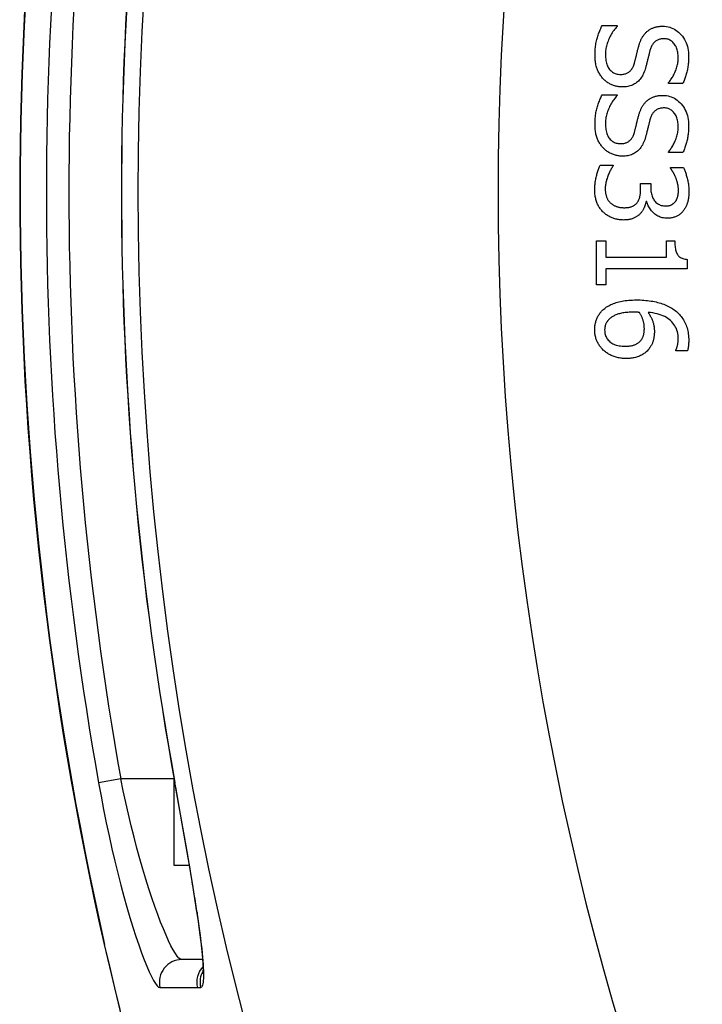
# Model space of a CAD drawing. Header units: inches. Extents: x 4.5 to 59.1, y 2.5 to 39.1.
# Tile 4 of 34: x 4.5 to 4.8, y 20.3 to 20.7. Entities that reach past the tile are written whole.
import ezdxf

# ---------------------------------------------------------------- set-up
doc = ezdxf.new("R2010")
doc.units = ezdxf.units.IN
doc.header["$MEASUREMENT"] = 0
doc.layers.add('Visible Edges(ANSI)', color=7, linetype='Continuous', lineweight=25)
doc.layers.add('Visible Tangent Edges(ANSI)', color=7, linetype='Continuous', lineweight=25)

msp = doc.modelspace()

# ---------------------------------------------------------------- linework, layer by layer
at = {"layer": 'Visible Edges(ANSI)'}
for p, q in [((4.74851, 20.714), (4.75508, 20.714)), ((4.75508, 20.714), (4.75508, 20.71362)), ((4.77742, 20.68877), (4.77742, 20.68915)), ((4.78367, 20.68877), (4.77742, 20.68877)), ((4.74851, 20.68385), (4.75508, 20.68385)), ((4.75508, 20.68385), (4.75508, 20.68347)), ((4.77742, 20.65862), (4.77742, 20.659)), ((4.78367, 20.65862), (4.77742, 20.65862)), ((4.74774, 20.65319), (4.75333, 20.65319)), ((4.75333, 20.65319), (4.75333, 20.65281)), ((4.77834, 20.65211), (4.78392, 20.65211)), ((4.77834, 20.65179), (4.77834, 20.65211)), ((4.76532, 20.64515), (4.76969, 20.64515)), ((4.76532, 20.64292), (4.76532, 20.64515)), ((4.76969, 20.64515), (4.76969, 20.6434)), ((4.76804, 20.6373), (4.76765, 20.6373)), ((4.74615, 20.62024), (4.75017, 20.62024)), ((4.74615, 20.60103), (4.74615, 20.62024)), ((4.75017, 20.62024), (4.75017, 20.61309)), ((4.77655, 20.62024), (4.78016, 20.62024)), ((4.77655, 20.61309), (4.77655, 20.62024)), ((4.75017, 20.61309), (4.77655, 20.61309)), ((4.78565, 20.6121), (4.78565, 20.60802)), ((4.75017, 20.60802), (4.75017, 20.60103)), ((4.78565, 20.60802), (4.75017, 20.60802)), ((4.75017, 20.60103), (4.74615, 20.60103)), ((4.78064, 20.57231), (4.78064, 20.57254)), ((4.78571, 20.57231), (4.78064, 20.57231)), ((4.56206, 20.34793), (4.56206, 20.38582)), ((4.56876, 20.34793), (4.56206, 20.34793)), ((4.57453, 20.30693), (4.56544, 20.30693))]:
    msp.add_line(p, q, dxfattribs=at)
at = {"layer": 'Visible Edges(ANSI)', "flags": 128}
for points in [[(4.74545, 20.70108), (4.74545, 20.70178), (4.74547, 20.70247), (4.7455, 20.70314), (4.74555, 20.70379), (4.7456, 20.70442), (4.74567, 20.70504), (4.74575, 20.70563), (4.74584, 20.70621), (4.74595, 20.70678), (4.74607, 20.70732), (4.7462, 20.70785), (4.74634, 20.70836), (4.74649, 20.70885), (4.74665, 20.70935), (4.74681, 20.70983), (4.74698, 20.71032), (4.74715, 20.71079), (4.74733, 20.71127), (4.74751, 20.71173), (4.7477, 20.7122), (4.7479, 20.71266), (4.7481, 20.71311), (4.7483, 20.71356), (4.74851, 20.714)], [(4.75508, 20.71362), (4.75469, 20.71318), (4.7543, 20.71274), (4.75394, 20.71228), (4.75359, 20.71182), (4.75325, 20.71135), (4.75293, 20.71086), (4.75262, 20.71037), (4.75233, 20.70987), (4.75206, 20.70936), (4.75179, 20.70884), (4.75155, 20.70831), (4.75132, 20.70776), (4.7511, 20.70722), (4.75091, 20.70668), (4.75073, 20.70614), (4.75057, 20.70561), (4.75043, 20.70508), (4.75031, 20.70455), (4.75021, 20.70403), (4.75013, 20.70351), (4.75006, 20.70299), (4.75001, 20.70248), (4.74999, 20.70197), (4.74998, 20.70146)], [(4.76784, 20.71116), (4.76807, 20.71136), (4.76829, 20.71155), (4.76853, 20.71173), (4.76877, 20.71191), (4.76901, 20.71208), (4.76926, 20.71224), (4.76952, 20.71239), (4.76979, 20.71254), (4.77006, 20.71268), (4.77033, 20.71281), (4.77062, 20.71293), (4.77091, 20.71305), (4.7712, 20.71315), (4.77151, 20.71325), (4.77182, 20.71334), (4.77214, 20.71342), (4.77246, 20.71349), (4.7728, 20.71355), (4.77314, 20.7136), (4.77349, 20.71364), (4.77384, 20.71367), (4.77421, 20.7137), (4.77458, 20.71371), (4.77496, 20.71372)], [(4.77496, 20.71372), (4.77575, 20.71369), (4.77651, 20.71361), (4.77725, 20.71348), (4.77798, 20.7133), (4.77868, 20.71307), (4.77936, 20.71278), (4.78002, 20.71244), (4.78065, 20.71206), (4.78127, 20.71162), (4.78186, 20.71112), (4.78243, 20.71058), (4.78298, 20.70998), (4.7835, 20.70935), (4.78397, 20.70868), (4.7844, 20.70799), (4.78478, 20.70727), (4.78512, 20.70652), (4.78541, 20.70574), (4.78566, 20.70493), (4.78586, 20.7041), (4.78602, 20.70323), (4.78613, 20.70234), (4.7862, 20.70142), (4.78622, 20.70047)], [(4.76437, 20.70465), (4.76446, 20.70499), (4.76455, 20.70532), (4.76465, 20.70565), (4.76476, 20.70597), (4.76487, 20.70628), (4.76498, 20.70659), (4.76509, 20.70689), (4.76521, 20.70719), (4.76533, 20.70747), (4.76546, 20.70776), (4.76559, 20.70804), (4.76572, 20.70831), (4.76586, 20.70857), (4.76601, 20.70883), (4.76616, 20.70909), (4.76632, 20.70934), (4.76649, 20.70959), (4.76666, 20.70983), (4.76684, 20.71006), (4.76703, 20.71029), (4.76722, 20.71052), (4.76742, 20.71074), (4.76763, 20.71095), (4.76784, 20.71116)], [(4.7755, 20.70826), (4.77509, 20.70825), (4.7747, 20.70822), (4.77432, 20.70818), (4.77395, 20.70811), (4.7736, 20.70803), (4.77326, 20.70793), (4.77294, 20.70781), (4.77263, 20.70767), (4.77233, 20.70751), (4.77205, 20.70734), (4.77178, 20.70715), (4.77153, 20.70694), (4.77129, 20.70671), (4.77106, 20.70646), (4.77084, 20.7062), (4.77063, 20.70592), (4.77043, 20.70563), (4.77025, 20.70532), (4.77008, 20.70499), (4.76991, 20.70465), (4.76976, 20.70429), (4.76962, 20.70392), (4.76949, 20.70353), (4.76938, 20.70312)], [(4.78169, 20.70012), (4.78168, 20.70072), (4.78164, 20.7013), (4.78158, 20.70186), (4.7815, 20.70239), (4.78139, 20.70291), (4.78126, 20.70341), (4.78111, 20.70389), (4.78093, 20.70436), (4.78073, 20.7048), (4.78051, 20.70522), (4.78026, 20.70563), (4.77998, 20.70601), (4.77969, 20.70637), (4.77939, 20.7067), (4.77906, 20.70699), (4.77873, 20.70726), (4.77838, 20.70749), (4.77801, 20.7077), (4.77763, 20.70787), (4.77723, 20.70801), (4.77682, 20.70812), (4.7764, 20.7082), (4.77596, 20.70824), (4.7755, 20.70826)], [(4.76258, 20.69754), (4.76266, 20.69784), (4.76275, 20.69814), (4.76283, 20.69843), (4.7629, 20.69872), (4.76298, 20.699), (4.76305, 20.69928), (4.76312, 20.69956), (4.76319, 20.69983), (4.76326, 20.7001), (4.76332, 20.70036), (4.76338, 20.70062), (4.76344, 20.70087), (4.7635, 20.70113), (4.76356, 20.7014), (4.76363, 20.70168), (4.7637, 20.70197), (4.76377, 20.70227), (4.76385, 20.70258), (4.76393, 20.7029), (4.76401, 20.70323), (4.76409, 20.70357), (4.76418, 20.70392), (4.76427, 20.70428), (4.76437, 20.70465)], [(4.74902, 20.69081), (4.74874, 20.69112), (4.74847, 20.69145), (4.74821, 20.69178), (4.74796, 20.69212), (4.74772, 20.69246), (4.7475, 20.69282), (4.74728, 20.69318), (4.74708, 20.69354), (4.74688, 20.69392), (4.7467, 20.6943), (4.74653, 20.69469), (4.74637, 20.69508), (4.74622, 20.69549), (4.74609, 20.69591), (4.74597, 20.69636), (4.74586, 20.69681), (4.74576, 20.69729), (4.74568, 20.69778), (4.74561, 20.69829), (4.74555, 20.69881), (4.7455, 20.69935), (4.74547, 20.69991), (4.74545, 20.70049), (4.74545, 20.70108)], [(4.74998, 20.70146), (4.74999, 20.70076), (4.75003, 20.70008), (4.75009, 20.69943), (4.75018, 20.69881), (4.75029, 20.69822), (4.75043, 20.69766), (4.75059, 20.69712), (4.75078, 20.69662), (4.75099, 20.69615), (4.75123, 20.69571), (4.75149, 20.69529), (4.75178, 20.69491), (4.75209, 20.69455), (4.75241, 20.69423), (4.75275, 20.69394), (4.75311, 20.69368), (4.75348, 20.69344), (4.75387, 20.69324), (4.75428, 20.69307), (4.7547, 20.69294), (4.75514, 20.69283), (4.75559, 20.69275), (4.75606, 20.69271), (4.75655, 20.69269)], [(4.76938, 20.70312), (4.7693, 20.70284), (4.76922, 20.70255), (4.76914, 20.70225), (4.76906, 20.70193), (4.76898, 20.70161), (4.7689, 20.70128), (4.76881, 20.70093), (4.76872, 20.70058), (4.76863, 20.70021), (4.76854, 20.69984), (4.76845, 20.69945), (4.76835, 20.69905), (4.76826, 20.69866), (4.76817, 20.69827), (4.76807, 20.6979), (4.76798, 20.69754), (4.76789, 20.69719), (4.7678, 20.69685), (4.76772, 20.69652), (4.76763, 20.6962), (4.76755, 20.6959), (4.76746, 20.69561), (4.76738, 20.69532), (4.7673, 20.69505)], [(4.77742, 20.68915), (4.7777, 20.68947), (4.77798, 20.68981), (4.77825, 20.69016), (4.77851, 20.69052), (4.77877, 20.6909), (4.77903, 20.69129), (4.77927, 20.6917), (4.77951, 20.69213), (4.77975, 20.69256), (4.77998, 20.69302), (4.7802, 20.69348), (4.78041, 20.69397), (4.78062, 20.69446), (4.7808, 20.69495), (4.78097, 20.69545), (4.78112, 20.69595), (4.78126, 20.69646), (4.78137, 20.69697), (4.78147, 20.69749), (4.78155, 20.69801), (4.78161, 20.69853), (4.78166, 20.69906), (4.78168, 20.69959), (4.78169, 20.70012)], [(4.78622, 20.70047), (4.78622, 20.69992), (4.7862, 20.69938), (4.78618, 20.69884), (4.78615, 20.69831), (4.78611, 20.69778), (4.78606, 20.69725), (4.786, 20.69673), (4.78593, 20.69622), (4.78585, 20.69571), (4.78577, 20.69521), (4.78567, 20.69471), (4.78557, 20.69422), (4.78545, 20.69374), (4.78533, 20.69325), (4.7852, 20.69278), (4.78507, 20.69231), (4.78492, 20.69185), (4.78477, 20.69139), (4.7846, 20.69094), (4.78443, 20.69049), (4.78425, 20.69005), (4.78407, 20.68962), (4.78387, 20.68919), (4.78367, 20.68877)], [(4.75655, 20.69269), (4.75694, 20.6927), (4.75731, 20.69272), (4.75767, 20.69276), (4.75802, 20.69282), (4.75836, 20.69289), (4.75869, 20.69298), (4.759, 20.69309), (4.7593, 20.69321), (4.75959, 20.69335), (4.75986, 20.6935), (4.76013, 20.69367), (4.76038, 20.69385), (4.76062, 20.69406), (4.76085, 20.69428), (4.76107, 20.69452), (4.76128, 20.69478), (4.76147, 20.69506), (4.76166, 20.69536), (4.76184, 20.69567), (4.76201, 20.69601), (4.76217, 20.69636), (4.76231, 20.69674), (4.76245, 20.69713), (4.76258, 20.69754)], [(4.7673, 20.69505), (4.76709, 20.69439), (4.76685, 20.69376), (4.7666, 20.69316), (4.76633, 20.69259), (4.76605, 20.69205), (4.76574, 20.69154), (4.76542, 20.69106), (4.76508, 20.69061), (4.76473, 20.69019), (4.76435, 20.6898), (4.76396, 20.68945), (4.76355, 20.68912), (4.76313, 20.68882), (4.76269, 20.68854), (4.76223, 20.68829), (4.76175, 20.68807), (4.76126, 20.68787), (4.76076, 20.6877), (4.76023, 20.68756), (4.7597, 20.68744), (4.75914, 20.68735), (4.75857, 20.68729), (4.75798, 20.68725), (4.75738, 20.68723)], [(4.75738, 20.68723), (4.75699, 20.68724), (4.75661, 20.68726), (4.75622, 20.68729), (4.75584, 20.68734), (4.75546, 20.6874), (4.75507, 20.68747), (4.75469, 20.68755), (4.75432, 20.68765), (4.75394, 20.68776), (4.75356, 20.68789), (4.75319, 20.68803), (4.75282, 20.68818), (4.75245, 20.68834), (4.75209, 20.68851), (4.75174, 20.68869), (4.7514, 20.68889), (4.75107, 20.68909), (4.75075, 20.6893), (4.75044, 20.68953), (4.75014, 20.68976), (4.74984, 20.69001), (4.74956, 20.69026), (4.74929, 20.69053), (4.74902, 20.69081)], [(4.74545, 20.67093), (4.74545, 20.67163), (4.74547, 20.67232), (4.7455, 20.67299), (4.74555, 20.67364), (4.7456, 20.67427), (4.74567, 20.67489), (4.74575, 20.67548), (4.74584, 20.67606), (4.74595, 20.67663), (4.74607, 20.67717), (4.7462, 20.6777), (4.74634, 20.67821), (4.74649, 20.6787), (4.74665, 20.6792), (4.74681, 20.67968), (4.74698, 20.68017), (4.74715, 20.68064), (4.74733, 20.68112), (4.74751, 20.68158), (4.7477, 20.68205), (4.7479, 20.68251), (4.7481, 20.68296), (4.7483, 20.68341), (4.74851, 20.68385)], [(4.75508, 20.68347), (4.75469, 20.68303), (4.7543, 20.68259), (4.75394, 20.68213), (4.75359, 20.68167), (4.75325, 20.6812), (4.75293, 20.68071), (4.75262, 20.68022), (4.75233, 20.67972), (4.75206, 20.67921), (4.75179, 20.67869), (4.75155, 20.67816), (4.75132, 20.67762), (4.7511, 20.67707), (4.75091, 20.67653), (4.75073, 20.676), (4.75057, 20.67546), (4.75043, 20.67493), (4.75031, 20.6744), (4.75021, 20.67388), (4.75013, 20.67336), (4.75006, 20.67284), (4.75001, 20.67233), (4.74999, 20.67182), (4.74998, 20.67131)], [(4.76784, 20.68101), (4.76807, 20.68121), (4.76829, 20.6814), (4.76853, 20.68159), (4.76877, 20.68176), (4.76901, 20.68193), (4.76926, 20.68209), (4.76952, 20.68224), (4.76979, 20.68239), (4.77006, 20.68253), (4.77033, 20.68266), (4.77062, 20.68278), (4.77091, 20.6829), (4.7712, 20.683), (4.77151, 20.6831), (4.77182, 20.68319), (4.77214, 20.68327), (4.77246, 20.68334), (4.7728, 20.6834), (4.77314, 20.68345), (4.77349, 20.68349), (4.77384, 20.68352), (4.77421, 20.68355), (4.77458, 20.68356), (4.77496, 20.68357)], [(4.77496, 20.68357), (4.77575, 20.68354), (4.77651, 20.68346), (4.77725, 20.68333), (4.77798, 20.68315), (4.77868, 20.68292), (4.77936, 20.68263), (4.78002, 20.6823), (4.78065, 20.68191), (4.78127, 20.68147), (4.78186, 20.68097), (4.78243, 20.68043), (4.78298, 20.67983), (4.7835, 20.6792), (4.78397, 20.67853), (4.7844, 20.67784), (4.78478, 20.67712), (4.78512, 20.67637), (4.78541, 20.67559), (4.78566, 20.67478), (4.78586, 20.67395), (4.78602, 20.67308), (4.78613, 20.67219), (4.7862, 20.67127), (4.78622, 20.67032)], [(4.76437, 20.6745), (4.76446, 20.67484), (4.76455, 20.67517), (4.76465, 20.6755), (4.76476, 20.67582), (4.76487, 20.67613), (4.76498, 20.67644), (4.76509, 20.67674), (4.76521, 20.67704), (4.76533, 20.67733), (4.76546, 20.67761), (4.76559, 20.67789), (4.76572, 20.67816), (4.76586, 20.67842), (4.76601, 20.67868), (4.76616, 20.67894), (4.76632, 20.67919), (4.76649, 20.67944), (4.76666, 20.67968), (4.76684, 20.67991), (4.76703, 20.68014), (4.76722, 20.68037), (4.76742, 20.68059), (4.76763, 20.6808), (4.76784, 20.68101)], [(4.7755, 20.67811), (4.77509, 20.6781), (4.7747, 20.67807), (4.77432, 20.67803), (4.77395, 20.67796), (4.7736, 20.67788), (4.77326, 20.67778), (4.77294, 20.67766), (4.77263, 20.67752), (4.77233, 20.67736), (4.77205, 20.67719), (4.77178, 20.677), (4.77153, 20.67679), (4.77129, 20.67656), (4.77106, 20.67631), (4.77084, 20.67605), (4.77063, 20.67577), (4.77043, 20.67548), (4.77025, 20.67517), (4.77008, 20.67484), (4.76991, 20.6745), (4.76976, 20.67414), (4.76962, 20.67377), (4.76949, 20.67338), (4.76938, 20.67297)], [(4.78169, 20.66997), (4.78168, 20.67057), (4.78164, 20.67115), (4.78158, 20.67171), (4.7815, 20.67224), (4.78139, 20.67276), (4.78126, 20.67326), (4.78111, 20.67375), (4.78093, 20.67421), (4.78073, 20.67465), (4.78051, 20.67507), (4.78026, 20.67548), (4.77998, 20.67586), (4.77969, 20.67622), (4.77939, 20.67655), (4.77906, 20.67684), (4.77873, 20.67711), (4.77838, 20.67734), (4.77801, 20.67755), (4.77763, 20.67772), (4.77723, 20.67786), (4.77682, 20.67797), (4.7764, 20.67805), (4.77596, 20.67809), (4.7755, 20.67811)], [(4.76258, 20.66739), (4.76266, 20.66769), (4.76275, 20.66799), (4.76283, 20.66828), (4.7629, 20.66857), (4.76298, 20.66885), (4.76305, 20.66913), (4.76312, 20.66941), (4.76319, 20.66968), (4.76326, 20.66995), (4.76332, 20.67021), (4.76338, 20.67047), (4.76344, 20.67072), (4.7635, 20.67098), (4.76356, 20.67125), (4.76363, 20.67153), (4.7637, 20.67182), (4.76377, 20.67212), (4.76385, 20.67243), (4.76393, 20.67275), (4.76401, 20.67308), (4.76409, 20.67342), (4.76418, 20.67377), (4.76427, 20.67413), (4.76437, 20.6745)], [(4.74902, 20.66066), (4.74874, 20.66098), (4.74847, 20.6613), (4.74821, 20.66163), (4.74796, 20.66197), (4.74772, 20.66232), (4.7475, 20.66267), (4.74728, 20.66303), (4.74708, 20.66339), (4.74688, 20.66377), (4.7467, 20.66415), (4.74653, 20.66454), (4.74637, 20.66493), (4.74622, 20.66534), (4.74609, 20.66576), (4.74597, 20.66621), (4.74586, 20.66666), (4.74576, 20.66714), (4.74568, 20.66763), (4.74561, 20.66814), (4.74555, 20.66866), (4.7455, 20.6692), (4.74547, 20.66976), (4.74545, 20.67034), (4.74545, 20.67093)], [(4.74998, 20.67131), (4.74999, 20.67061), (4.75003, 20.66993), (4.75009, 20.66928), (4.75018, 20.66866), (4.75029, 20.66807), (4.75043, 20.66751), (4.75059, 20.66697), (4.75078, 20.66647), (4.75099, 20.666), (4.75123, 20.66556), (4.75149, 20.66514), (4.75178, 20.66476), (4.75209, 20.6644), (4.75241, 20.66408), (4.75275, 20.66379), (4.75311, 20.66353), (4.75348, 20.66329), (4.75387, 20.66309), (4.75428, 20.66293), (4.7547, 20.66279), (4.75514, 20.66268), (4.75559, 20.6626), (4.75606, 20.66256), (4.75655, 20.66254)], [(4.76938, 20.67297), (4.7693, 20.67269), (4.76922, 20.6724), (4.76914, 20.6721), (4.76906, 20.67178), (4.76898, 20.67146), (4.7689, 20.67113), (4.76881, 20.67078), (4.76872, 20.67043), (4.76863, 20.67006), (4.76854, 20.66969), (4.76845, 20.6693), (4.76835, 20.66891), (4.76826, 20.66851), (4.76817, 20.66812), (4.76807, 20.66775), (4.76798, 20.66739), (4.76789, 20.66704), (4.7678, 20.6667), (4.76772, 20.66637), (4.76763, 20.66606), (4.76755, 20.66575), (4.76746, 20.66546), (4.76738, 20.66517), (4.7673, 20.6649)], [(4.77742, 20.659), (4.7777, 20.65932), (4.77798, 20.65966), (4.77825, 20.66001), (4.77851, 20.66037), (4.77877, 20.66075), (4.77903, 20.66114), (4.77927, 20.66155), (4.77951, 20.66198), (4.77975, 20.66241), (4.77998, 20.66287), (4.7802, 20.66333), (4.78041, 20.66382), (4.78062, 20.66431), (4.7808, 20.6648), (4.78097, 20.6653), (4.78112, 20.66581), (4.78126, 20.66631), (4.78137, 20.66682), (4.78147, 20.66734), (4.78155, 20.66786), (4.78161, 20.66838), (4.78166, 20.66891), (4.78168, 20.66944), (4.78169, 20.66997)], [(4.78622, 20.67032), (4.78622, 20.66977), (4.7862, 20.66923), (4.78618, 20.66869), (4.78615, 20.66816), (4.78611, 20.66763), (4.78606, 20.6671), (4.786, 20.66658), (4.78593, 20.66607), (4.78585, 20.66556), (4.78577, 20.66506), (4.78567, 20.66456), (4.78557, 20.66407), (4.78545, 20.66359), (4.78533, 20.6631), (4.7852, 20.66263), (4.78507, 20.66216), (4.78492, 20.6617), (4.78477, 20.66124), (4.7846, 20.66079), (4.78443, 20.66034), (4.78425, 20.6599), (4.78407, 20.65947), (4.78387, 20.65904), (4.78367, 20.65862)], [(4.75655, 20.66254), (4.75694, 20.66255), (4.75731, 20.66257), (4.75767, 20.66261), (4.75802, 20.66267), (4.75836, 20.66274), (4.75869, 20.66283), (4.759, 20.66294), (4.7593, 20.66306), (4.75959, 20.6632), (4.75986, 20.66335), (4.76013, 20.66352), (4.76038, 20.6637), (4.76062, 20.66391), (4.76085, 20.66413), (4.76107, 20.66437), (4.76128, 20.66463), (4.76147, 20.66491), (4.76166, 20.66521), (4.76184, 20.66552), (4.76201, 20.66586), (4.76217, 20.66621), (4.76231, 20.66659), (4.76245, 20.66698), (4.76258, 20.66739)], [(4.75738, 20.65708), (4.75699, 20.65709), (4.75661, 20.65711), (4.75622, 20.65714), (4.75584, 20.65719), (4.75546, 20.65725), (4.75507, 20.65732), (4.75469, 20.6574), (4.75432, 20.6575), (4.75394, 20.65761), (4.75356, 20.65774), (4.75319, 20.65788), (4.75282, 20.65803), (4.75245, 20.65819), (4.75209, 20.65836), (4.75174, 20.65854), (4.7514, 20.65874), (4.75107, 20.65894), (4.75075, 20.65915), (4.75044, 20.65938), (4.75014, 20.65961), (4.74984, 20.65986), (4.74956, 20.66012), (4.74929, 20.66038), (4.74902, 20.66066)], [(4.7673, 20.6649), (4.76709, 20.66424), (4.76685, 20.66361), (4.7666, 20.66301), (4.76633, 20.66244), (4.76605, 20.6619), (4.76574, 20.66139), (4.76542, 20.66091), (4.76508, 20.66046), (4.76473, 20.66004), (4.76435, 20.65965), (4.76396, 20.6593), (4.76355, 20.65897), (4.76313, 20.65867), (4.76269, 20.65839), (4.76223, 20.65814), (4.76175, 20.65792), (4.76126, 20.65773), (4.76076, 20.65756), (4.76023, 20.65741), (4.7597, 20.65729), (4.75914, 20.6572), (4.75857, 20.65714), (4.75798, 20.6571), (4.75738, 20.65708)], [(4.74532, 20.64244), (4.74532, 20.64293), (4.74534, 20.64343), (4.74536, 20.64392), (4.7454, 20.64441), (4.74544, 20.6449), (4.7455, 20.64539), (4.74556, 20.64588), (4.74564, 20.64637), (4.74572, 20.64686), (4.74582, 20.64734), (4.74592, 20.64783), (4.74604, 20.64831), (4.74616, 20.64879), (4.74628, 20.64925), (4.74641, 20.6497), (4.74655, 20.65014), (4.74668, 20.65057), (4.74682, 20.65098), (4.74697, 20.65138), (4.74712, 20.65177), (4.74727, 20.65215), (4.74742, 20.65251), (4.74758, 20.65286), (4.74774, 20.65319)], [(4.75333, 20.65281), (4.75313, 20.65252), (4.75293, 20.65222), (4.75273, 20.65191), (4.75253, 20.65158), (4.75233, 20.65123), (4.75214, 20.65086), (4.75195, 20.65048), (4.75175, 20.65009), (4.75156, 20.64967), (4.75137, 20.64925), (4.75119, 20.6488), (4.751, 20.64834), (4.75082, 20.64788), (4.75066, 20.64741), (4.75051, 20.64694), (4.75038, 20.64647), (4.75026, 20.64601), (4.75016, 20.64554), (4.75008, 20.64508), (4.75001, 20.64461), (4.74995, 20.64415), (4.74991, 20.64369), (4.74989, 20.64322), (4.74988, 20.64276)], [(4.78392, 20.65211), (4.78408, 20.65181), (4.78423, 20.6515), (4.78438, 20.65117), (4.78452, 20.65082), (4.78466, 20.65046), (4.78481, 20.65008), (4.78494, 20.64968), (4.78508, 20.64926), (4.78521, 20.64883), (4.78534, 20.64838), (4.78547, 20.64792), (4.7856, 20.64743), (4.78572, 20.64694), (4.78583, 20.64646), (4.78593, 20.64598), (4.78602, 20.6455), (4.78609, 20.64503), (4.78616, 20.64456), (4.78622, 20.64409), (4.78627, 20.64363), (4.7863, 20.64318), (4.78633, 20.64273), (4.78634, 20.64228), (4.78635, 20.64183)], [(4.78054, 20.6479), (4.78045, 20.64811), (4.78036, 20.64831), (4.78027, 20.64851), (4.78018, 20.64871), (4.78008, 20.6489), (4.77999, 20.64909), (4.7799, 20.64927), (4.7798, 20.64945), (4.77971, 20.64962), (4.77962, 20.64979), (4.77952, 20.64995), (4.77943, 20.65011), (4.77933, 20.65027), (4.77924, 20.65042), (4.77914, 20.65057), (4.77905, 20.65072), (4.77896, 20.65086), (4.77887, 20.651), (4.77878, 20.65114), (4.77869, 20.65128), (4.7786, 20.65141), (4.77851, 20.65154), (4.77843, 20.65166), (4.77834, 20.65179)], [(4.78179, 20.64225), (4.78178, 20.64249), (4.78178, 20.64273), (4.78176, 20.64297), (4.78175, 20.6432), (4.78173, 20.64344), (4.7817, 20.64368), (4.78167, 20.64392), (4.78163, 20.64416), (4.78159, 20.64439), (4.78154, 20.64463), (4.78149, 20.64487), (4.78144, 20.6451), (4.78138, 20.64534), (4.78131, 20.64558), (4.78125, 20.64581), (4.78118, 20.64605), (4.78111, 20.64628), (4.78104, 20.64651), (4.78096, 20.64674), (4.78088, 20.64698), (4.7808, 20.64721), (4.78072, 20.64744), (4.78063, 20.64767), (4.78054, 20.6479)], [(4.74896, 20.63274), (4.74866, 20.63303), (4.74839, 20.63334), (4.74812, 20.63365), (4.74786, 20.63397), (4.74762, 20.6343), (4.74739, 20.63464), (4.74717, 20.635), (4.74696, 20.63536), (4.74676, 20.63573), (4.74658, 20.63611), (4.7464, 20.6365), (4.74624, 20.63691), (4.7461, 20.63732), (4.74596, 20.63774), (4.74584, 20.63817), (4.74573, 20.6386), (4.74563, 20.63905), (4.74555, 20.63951), (4.74548, 20.63998), (4.74542, 20.64045), (4.74538, 20.64093), (4.74535, 20.64143), (4.74533, 20.64193), (4.74532, 20.64244)], [(4.74988, 20.64276), (4.74989, 20.64249), (4.7499, 20.64222), (4.74991, 20.64195), (4.74994, 20.64167), (4.74997, 20.6414), (4.75001, 20.64113), (4.75006, 20.64086), (4.75011, 20.64059), (4.75017, 20.64032), (4.75024, 20.64005), (4.75031, 20.63978), (4.75039, 20.63951), (4.75048, 20.63924), (4.75058, 20.63898), (4.75069, 20.63873), (4.75081, 20.63848), (4.75093, 20.63824), (4.75107, 20.63801), (4.75122, 20.63779), (4.75137, 20.63758), (4.75153, 20.63737), (4.75171, 20.63717), (4.75189, 20.63698), (4.75208, 20.63679)], [(4.76392, 20.63698), (4.76405, 20.63717), (4.76417, 20.63737), (4.76429, 20.63757), (4.7644, 20.63777), (4.7645, 20.63798), (4.76459, 20.6382), (4.76468, 20.63842), (4.76476, 20.63865), (4.76484, 20.63888), (4.76491, 20.63912), (4.76497, 20.63937), (4.76502, 20.63962), (4.76507, 20.63987), (4.76511, 20.64013), (4.76515, 20.64039), (4.76519, 20.64066), (4.76522, 20.64093), (4.76525, 20.6412), (4.76527, 20.64148), (4.76529, 20.64176), (4.7653, 20.64204), (4.76532, 20.64233), (4.76532, 20.64262), (4.76532, 20.64292)], [(4.76969, 20.6434), (4.76971, 20.64282), (4.76974, 20.64225), (4.7698, 20.64171), (4.76988, 20.64118), (4.76999, 20.64067), (4.77012, 20.64018), (4.77027, 20.63971), (4.77045, 20.63926), (4.77065, 20.63882), (4.77087, 20.6384), (4.77112, 20.638), (4.77139, 20.63762), (4.77168, 20.63727), (4.77199, 20.63694), (4.77233, 20.63665), (4.77268, 20.63638), (4.77306, 20.63615), (4.77346, 20.63595), (4.77388, 20.63578), (4.77432, 20.63564), (4.77478, 20.63553), (4.77527, 20.63545), (4.77577, 20.63541), (4.7763, 20.63539)], [(4.78057, 20.63746), (4.78068, 20.63763), (4.78079, 20.6378), (4.78088, 20.63797), (4.78098, 20.63815), (4.78106, 20.63833), (4.78114, 20.63851), (4.78122, 20.63869), (4.78129, 20.63888), (4.78135, 20.63907), (4.78141, 20.63927), (4.78147, 20.63946), (4.78152, 20.63966), (4.78156, 20.63987), (4.7816, 20.64007), (4.78163, 20.64028), (4.78167, 20.64049), (4.78169, 20.6407), (4.78172, 20.64092), (4.78174, 20.64113), (4.78176, 20.64135), (4.78177, 20.64157), (4.78178, 20.6418), (4.78178, 20.64202), (4.78179, 20.64225)], [(4.78635, 20.64183), (4.78634, 20.64139), (4.78633, 20.64096), (4.78631, 20.64054), (4.78629, 20.64012), (4.78625, 20.63972), (4.78621, 20.63933), (4.78616, 20.63894), (4.78611, 20.63857), (4.78604, 20.6382), (4.78597, 20.63784), (4.78589, 20.6375), (4.78581, 20.63716), (4.78571, 20.63683), (4.78561, 20.63651), (4.7855, 20.63619), (4.78538, 20.63587), (4.78525, 20.63556), (4.78511, 20.63526), (4.78497, 20.63496), (4.78481, 20.63466), (4.78465, 20.63438), (4.78448, 20.63409), (4.7843, 20.63381), (4.78412, 20.63354)], [(4.75208, 20.63679), (4.75228, 20.63662), (4.75248, 20.63646), (4.75269, 20.6363), (4.7529, 20.63615), (4.75311, 20.636), (4.75332, 20.63586), (4.75354, 20.63573), (4.75376, 20.63561), (4.75398, 20.63549), (4.75421, 20.63538), (4.75444, 20.63528), (4.75467, 20.63518), (4.75491, 20.63509), (4.75516, 20.63501), (4.75542, 20.63494), (4.75568, 20.63487), (4.75596, 20.63481), (4.75625, 20.63476), (4.75656, 20.63472), (4.75687, 20.63469), (4.75719, 20.63466), (4.75752, 20.63464), (4.75786, 20.63463), (4.75821, 20.63462)], [(4.75821, 20.63462), (4.75856, 20.63463), (4.7589, 20.63464), (4.75923, 20.63466), (4.75955, 20.63469), (4.75986, 20.63473), (4.76016, 20.63478), (4.76045, 20.63484), (4.76073, 20.6349), (4.76099, 20.63497), (4.76125, 20.63506), (4.7615, 20.63515), (4.76173, 20.63525), (4.76196, 20.63535), (4.76218, 20.63547), (4.76239, 20.63559), (4.76259, 20.63572), (4.76279, 20.63585), (4.76297, 20.63599), (4.76315, 20.63614), (4.76332, 20.6363), (4.76348, 20.63646), (4.76364, 20.63663), (4.76378, 20.6368), (4.76392, 20.63698)], [(4.76765, 20.6373), (4.76761, 20.6371), (4.76756, 20.63688), (4.76751, 20.63667), (4.76745, 20.63645), (4.76738, 20.63624), (4.76732, 20.63602), (4.76725, 20.63579), (4.76717, 20.63557), (4.76709, 20.63534), (4.76701, 20.63511), (4.76692, 20.63488), (4.76682, 20.63464), (4.76672, 20.6344), (4.76662, 20.63417), (4.7665, 20.63394), (4.76638, 20.63372), (4.76624, 20.63349), (4.76611, 20.63327), (4.76596, 20.63305), (4.7658, 20.63284), (4.76564, 20.63263), (4.76547, 20.63242), (4.76529, 20.63221), (4.7651, 20.63201)], [(4.77684, 20.63003), (4.7763, 20.63004), (4.77578, 20.63009), (4.77526, 20.63016), (4.77476, 20.63027), (4.77427, 20.6304), (4.77379, 20.63056), (4.77332, 20.63076), (4.77286, 20.63098), (4.77241, 20.63123), (4.77197, 20.63151), (4.77155, 20.63183), (4.77113, 20.63217), (4.77073, 20.63253), (4.77036, 20.6329), (4.77002, 20.63329), (4.76969, 20.63369), (4.7694, 20.6341), (4.76913, 20.63452), (4.76888, 20.63495), (4.76866, 20.6354), (4.76847, 20.63586), (4.7683, 20.63633), (4.76815, 20.63681), (4.76804, 20.6373)], [(4.7763, 20.63539), (4.77655, 20.63539), (4.77679, 20.63541), (4.77702, 20.63543), (4.77725, 20.63545), (4.77747, 20.63549), (4.77769, 20.63553), (4.7779, 20.63559), (4.77811, 20.63564), (4.77831, 20.63571), (4.7785, 20.63579), (4.77869, 20.63587), (4.77887, 20.63596), (4.77904, 20.63606), (4.77921, 20.63617), (4.77937, 20.63627), (4.77953, 20.63639), (4.77968, 20.6365), (4.77983, 20.63663), (4.77997, 20.63675), (4.7801, 20.63689), (4.78023, 20.63702), (4.78035, 20.63716), (4.78046, 20.63731), (4.78057, 20.63746)], [(4.75783, 20.62926), (4.75739, 20.62927), (4.75695, 20.62929), (4.75653, 20.62932), (4.75611, 20.62937), (4.75569, 20.62942), (4.75528, 20.62949), (4.75487, 20.62957), (4.75447, 20.62967), (4.75408, 20.62978), (4.75369, 20.6299), (4.75331, 20.63003), (4.75293, 20.63017), (4.75256, 20.63033), (4.75219, 20.6305), (4.75184, 20.63067), (4.75149, 20.63086), (4.75115, 20.63106), (4.75081, 20.63127), (4.75048, 20.63149), (4.75016, 20.63172), (4.74985, 20.63196), (4.74955, 20.63221), (4.74925, 20.63247), (4.74896, 20.63274)], [(4.7651, 20.63201), (4.76491, 20.63181), (4.76471, 20.63162), (4.7645, 20.63143), (4.76428, 20.63125), (4.76405, 20.63107), (4.76382, 20.63091), (4.76357, 20.63075), (4.76331, 20.63059), (4.76305, 20.63044), (4.76277, 20.6303), (4.76249, 20.63016), (4.7622, 20.63003), (4.76189, 20.62991), (4.76158, 20.6298), (4.76125, 20.62969), (4.76092, 20.6296), (4.76057, 20.62952), (4.76021, 20.62946), (4.75984, 20.6294), (4.75946, 20.62935), (4.75907, 20.62931), (4.75867, 20.62929), (4.75825, 20.62927), (4.75783, 20.62926)], [(4.78412, 20.63354), (4.7839, 20.63326), (4.78369, 20.63299), (4.78346, 20.63273), (4.78322, 20.63248), (4.78298, 20.63225), (4.78273, 20.63202), (4.78247, 20.63181), (4.78221, 20.63161), (4.78193, 20.63142), (4.78165, 20.63124), (4.78137, 20.63108), (4.78107, 20.63092), (4.78076, 20.63078), (4.78045, 20.63065), (4.78013, 20.63053), (4.7798, 20.63043), (4.77946, 20.63033), (4.77911, 20.63025), (4.77875, 20.63018), (4.77839, 20.63013), (4.77801, 20.63009), (4.77763, 20.63005), (4.77724, 20.63004), (4.77684, 20.63003)], [(4.78016, 20.62024), (4.78017, 20.61957), (4.78019, 20.61894), (4.78023, 20.61834), (4.78029, 20.61777), (4.78036, 20.61723), (4.78045, 20.61672), (4.78055, 20.61624), (4.78067, 20.61578), (4.78081, 20.61536), (4.78096, 20.61497), (4.78112, 20.6146), (4.78131, 20.61427), (4.78151, 20.61396), (4.78175, 20.61368), (4.78201, 20.61342), (4.7823, 20.61318), (4.78262, 20.61296), (4.78297, 20.61277), (4.78334, 20.6126), (4.78375, 20.61245), (4.78418, 20.61233), (4.78464, 20.61223), (4.78513, 20.61215), (4.78565, 20.6121)], [(4.74889, 20.59009), (4.74926, 20.59042), (4.74965, 20.59074), (4.75005, 20.59105), (4.75048, 20.59135), (4.75093, 20.59163), (4.75139, 20.5919), (4.75188, 20.59216), (4.75239, 20.59241), (4.75292, 20.59265), (4.75346, 20.59287), (4.75403, 20.59308), (4.75462, 20.59328), (4.75523, 20.59346), (4.75586, 20.59363), (4.75652, 20.59378), (4.7572, 20.59391), (4.7579, 20.59403), (4.75862, 20.59414), (4.75937, 20.59422), (4.76014, 20.5943), (4.76093, 20.59435), (4.76174, 20.59439), (4.76258, 20.59442), (4.76344, 20.59442)], [(4.76344, 20.59442), (4.76429, 20.59442), (4.76513, 20.5944), (4.76595, 20.59436), (4.76675, 20.59431), (4.76755, 20.59424), (4.76833, 20.59416), (4.76909, 20.59407), (4.76984, 20.59396), (4.77058, 20.59383), (4.7713, 20.59369), (4.77201, 20.59354), (4.77271, 20.59337), (4.77339, 20.59319), (4.77406, 20.59299), (4.77471, 20.59277), (4.77535, 20.59254), (4.77597, 20.59229), (4.77657, 20.59203), (4.77717, 20.59175), (4.77774, 20.59146), (4.77831, 20.59115), (4.77885, 20.59082), (4.77939, 20.59048), (4.7799, 20.59012)], [(4.74532, 20.58141), (4.74533, 20.58185), (4.74534, 20.58228), (4.74538, 20.5827), (4.74542, 20.58312), (4.74547, 20.58353), (4.74554, 20.58394), (4.74562, 20.58434), (4.74572, 20.58473), (4.74582, 20.58512), (4.74594, 20.5855), (4.74607, 20.58587), (4.74621, 20.58624), (4.74637, 20.5866), (4.74654, 20.58695), (4.74672, 20.5873), (4.74691, 20.58764), (4.74711, 20.58797), (4.74733, 20.58829), (4.74756, 20.58861), (4.7478, 20.58892), (4.74806, 20.58922), (4.74832, 20.58952), (4.7486, 20.58981), (4.74889, 20.59009)], [(4.76226, 20.5891), (4.76159, 20.58909), (4.76094, 20.58907), (4.76032, 20.58905), (4.75971, 20.58901), (4.75913, 20.58896), (4.75857, 20.5889), (4.75803, 20.58882), (4.75752, 20.58874), (4.75702, 20.58865), (4.75655, 20.58854), (4.7561, 20.58843), (4.75567, 20.5883), (4.75526, 20.58816), (4.75487, 20.58802), (4.7545, 20.58787), (4.75414, 20.58772), (4.75379, 20.58756), (4.75347, 20.5874), (4.75316, 20.58723), (4.75286, 20.58705), (4.75259, 20.58687), (4.75233, 20.58668), (4.75209, 20.58649), (4.75186, 20.58629)], [(4.76475, 20.589), (4.76465, 20.58901), (4.76456, 20.58901), (4.76446, 20.58902), (4.76437, 20.58902), (4.76428, 20.58903), (4.76418, 20.58903), (4.76409, 20.58904), (4.764, 20.58904), (4.76391, 20.58905), (4.76381, 20.58905), (4.76372, 20.58906), (4.76363, 20.58906), (4.76354, 20.58907), (4.76344, 20.58907), (4.76334, 20.58908), (4.76324, 20.58908), (4.76313, 20.58909), (4.76302, 20.58909), (4.7629, 20.58909), (4.76278, 20.58909), (4.76266, 20.58909), (4.76253, 20.5891), (4.7624, 20.5891), (4.76226, 20.5891)], [(4.76692, 20.58198), (4.76691, 20.58229), (4.7669, 20.5826), (4.76688, 20.5829), (4.76686, 20.5832), (4.76682, 20.5835), (4.76678, 20.5838), (4.76673, 20.5841), (4.76667, 20.5844), (4.7666, 20.58469), (4.76653, 20.58499), (4.76645, 20.58528), (4.76636, 20.58557), (4.76626, 20.58586), (4.76616, 20.58615), (4.76605, 20.58644), (4.76593, 20.58672), (4.76581, 20.58701), (4.76568, 20.5873), (4.76554, 20.58758), (4.7654, 20.58787), (4.76524, 20.58815), (4.76509, 20.58844), (4.76492, 20.58872), (4.76475, 20.589)], [(4.76855, 20.589), (4.76876, 20.58869), (4.76897, 20.58837), (4.76916, 20.58805), (4.76935, 20.58774), (4.76953, 20.58742), (4.76971, 20.58709), (4.76987, 20.58677), (4.77003, 20.58645), (4.77018, 20.58612), (4.77032, 20.5858), (4.77045, 20.58547), (4.77057, 20.58514), (4.77069, 20.58481), (4.77079, 20.58447), (4.77089, 20.58413), (4.77097, 20.58378), (4.77105, 20.58343), (4.77111, 20.58307), (4.77117, 20.5827), (4.77121, 20.58233), (4.77124, 20.58196), (4.77127, 20.58158), (4.77128, 20.58119), (4.77129, 20.5808)], [(4.78169, 20.57748), (4.78167, 20.57829), (4.7816, 20.57907), (4.78148, 20.57982), (4.78132, 20.58055), (4.78111, 20.58125), (4.78086, 20.58192), (4.78056, 20.58257), (4.78022, 20.58319), (4.77982, 20.58379), (4.77939, 20.58435), (4.7789, 20.5849), (4.77837, 20.58541), (4.7778, 20.5859), (4.77718, 20.58635), (4.77651, 20.58677), (4.77581, 20.58715), (4.77505, 20.5875), (4.77426, 20.58782), (4.77342, 20.5881), (4.77253, 20.58835), (4.7716, 20.58856), (4.77063, 20.58874), (4.76961, 20.58889), (4.76855, 20.589)], [(4.7799, 20.59012), (4.78039, 20.58975), (4.78087, 20.58937), (4.78132, 20.58897), (4.78176, 20.58855), (4.78217, 20.58812), (4.78257, 20.58767), (4.78295, 20.5872), (4.78331, 20.58671), (4.78366, 20.58621), (4.78398, 20.58569), (4.78429, 20.58515), (4.78458, 20.5846), (4.78485, 20.58403), (4.78509, 20.58344), (4.78531, 20.58284), (4.78551, 20.58223), (4.78568, 20.5816), (4.78583, 20.58095), (4.78596, 20.58029), (4.78607, 20.57962), (4.78615, 20.57893), (4.78621, 20.57823), (4.78624, 20.57751), (4.78625, 20.57678)], [(4.75186, 20.58629), (4.75166, 20.5861), (4.75147, 20.58591), (4.75128, 20.58572), (4.75111, 20.58553), (4.75095, 20.58534), (4.7508, 20.58515), (4.75066, 20.58495), (4.75053, 20.58476), (4.75042, 20.58456), (4.75031, 20.58436), (4.75021, 20.58416), (4.75012, 20.58396), (4.75004, 20.58376), (4.74997, 20.58355), (4.7499, 20.58334), (4.74985, 20.58313), (4.74979, 20.58292), (4.74975, 20.58271), (4.74971, 20.58249), (4.74968, 20.58227), (4.74966, 20.58205), (4.74964, 20.58183), (4.74963, 20.5816), (4.74963, 20.58138)], [(4.74902, 20.5726), (4.74872, 20.5729), (4.74844, 20.5732), (4.74817, 20.57351), (4.74791, 20.57382), (4.74766, 20.57414), (4.74742, 20.57447), (4.7472, 20.5748), (4.74699, 20.57514), (4.74679, 20.57549), (4.7466, 20.57584), (4.74642, 20.57619), (4.74626, 20.57656), (4.74611, 20.57693), (4.74597, 20.5773), (4.74585, 20.57769), (4.74574, 20.57808), (4.74564, 20.57847), (4.74555, 20.57887), (4.74548, 20.57928), (4.74542, 20.57969), (4.74538, 20.58011), (4.74535, 20.58054), (4.74533, 20.58097), (4.74532, 20.58141)], [(4.74963, 20.58138), (4.74964, 20.58085), (4.74969, 20.58035), (4.74977, 20.57986), (4.74988, 20.57938), (4.75002, 20.57893), (4.75019, 20.57849), (4.7504, 20.57807), (4.75063, 20.57767), (4.7509, 20.57728), (4.7512, 20.57691), (4.75153, 20.57656), (4.75189, 20.57622), (4.75229, 20.57591), (4.75271, 20.57562), (4.75317, 20.57536), (4.75365, 20.57513), (4.75417, 20.57493), (4.75472, 20.57475), (4.75531, 20.5746), (4.75592, 20.57448), (4.75656, 20.57438), (4.75724, 20.57432), (4.75795, 20.57427), (4.75869, 20.57426)], [(4.76555, 20.57694), (4.76568, 20.57712), (4.76581, 20.5773), (4.76593, 20.57748), (4.76604, 20.57767), (4.76614, 20.57786), (4.76624, 20.57806), (4.76632, 20.57826), (4.7664, 20.57846), (4.76648, 20.57866), (4.76654, 20.57887), (4.7666, 20.57909), (4.76665, 20.5793), (4.76669, 20.57952), (4.76673, 20.57974), (4.76677, 20.57996), (4.7668, 20.58018), (4.76683, 20.5804), (4.76685, 20.58063), (4.76687, 20.58085), (4.76689, 20.58107), (4.7669, 20.5813), (4.76691, 20.58153), (4.76692, 20.58175), (4.76692, 20.58198)], [(4.77129, 20.5808), (4.77129, 20.58042), (4.77128, 20.58005), (4.77126, 20.57969), (4.77124, 20.57933), (4.77121, 20.57899), (4.77117, 20.57865), (4.77113, 20.57832), (4.77108, 20.57799), (4.77103, 20.57768), (4.77097, 20.57737), (4.7709, 20.57707), (4.77083, 20.57678), (4.77074, 20.57649), (4.77065, 20.5762), (4.77054, 20.57591), (4.77041, 20.57561), (4.77028, 20.57532), (4.77013, 20.57502), (4.76997, 20.57472), (4.76979, 20.57441), (4.7696, 20.57411), (4.7694, 20.5738), (4.76919, 20.57349), (4.76896, 20.57318)], [(4.75869, 20.57426), (4.75909, 20.57427), (4.75947, 20.57428), (4.75985, 20.5743), (4.76022, 20.57433), (4.76057, 20.57437), (4.76092, 20.57442), (4.76125, 20.57448), (4.76157, 20.57454), (4.76188, 20.57462), (4.76219, 20.5747), (4.76248, 20.5748), (4.76276, 20.5749), (4.76303, 20.57501), (4.76329, 20.57513), (4.76355, 20.57527), (4.7638, 20.57541), (4.76404, 20.57556), (4.76427, 20.57573), (4.7645, 20.5759), (4.76473, 20.57609), (4.76494, 20.57629), (4.76515, 20.57649), (4.76535, 20.57671), (4.76555, 20.57694)], [(4.78064, 20.57254), (4.7807, 20.57266), (4.78076, 20.5728), (4.78083, 20.57294), (4.78089, 20.57309), (4.78095, 20.57325), (4.78101, 20.57342), (4.78107, 20.5736), (4.78113, 20.57379), (4.78119, 20.57398), (4.78124, 20.57418), (4.7813, 20.57439), (4.78136, 20.57461), (4.78141, 20.57484), (4.78146, 20.57506), (4.7815, 20.57529), (4.78154, 20.57553), (4.78158, 20.57576), (4.78161, 20.576), (4.78163, 20.57624), (4.78165, 20.57648), (4.78167, 20.57673), (4.78168, 20.57698), (4.78169, 20.57723), (4.78169, 20.57748)], [(4.78625, 20.57678), (4.78625, 20.57656), (4.78625, 20.57635), (4.78624, 20.57614), (4.78624, 20.57593), (4.78623, 20.57572), (4.78622, 20.57551), (4.78621, 20.57531), (4.7862, 20.57511), (4.78618, 20.57491), (4.78616, 20.57471), (4.78615, 20.57452), (4.78613, 20.57432), (4.7861, 20.57414), (4.78608, 20.57395), (4.78605, 20.57377), (4.78602, 20.57359), (4.78599, 20.57342), (4.78596, 20.57325), (4.78592, 20.57308), (4.78588, 20.57292), (4.78584, 20.57276), (4.7858, 20.57261), (4.78576, 20.57246), (4.78571, 20.57231)], [(4.75891, 20.5689), (4.75841, 20.56891), (4.75791, 20.56893), (4.75742, 20.56896), (4.75694, 20.56901), (4.75647, 20.56908), (4.756, 20.56915), (4.75553, 20.56924), (4.75508, 20.56935), (4.75462, 20.56947), (4.75418, 20.5696), (4.75374, 20.56975), (4.75331, 20.56991), (4.75289, 20.57008), (4.75248, 20.57026), (4.75208, 20.57045), (4.75169, 20.57065), (4.75132, 20.57086), (4.75095, 20.57108), (4.7506, 20.57131), (4.75026, 20.57155), (4.74993, 20.5718), (4.74962, 20.57206), (4.74931, 20.57232), (4.74902, 20.5726)], [(4.76896, 20.57318), (4.76868, 20.57282), (4.76839, 20.57248), (4.76809, 20.57216), (4.76778, 20.57185), (4.76745, 20.57156), (4.76711, 20.57129), (4.76676, 20.57102), (4.76639, 20.57078), (4.76602, 20.57055), (4.76563, 20.57034), (4.76523, 20.57014), (4.76481, 20.56995), (4.76439, 20.56979), (4.76395, 20.56963), (4.7635, 20.56949), (4.76304, 20.56937), (4.76256, 20.56926), (4.76208, 20.56916), (4.76158, 20.56908), (4.76107, 20.56902), (4.76055, 20.56897), (4.76001, 20.56893), (4.75947, 20.56891), (4.75891, 20.5689)], [(4.57201, 20.32775), (4.57003, 20.34028), (4.56771, 20.35406), (4.56513, 20.36878), (4.5624, 20.38391)], [(4.57201, 20.32775), (4.57345, 20.31743), (4.57436, 20.30914), (4.5747, 20.30332), (4.57465, 20.30151), (4.5746, 20.30081)], [(4.5316, 20.31354), (4.53847, 20.28486), (4.54601, 20.25639), (4.55419, 20.22822), (4.56296, 20.20043), (4.57231, 20.17305), (4.58221, 20.1461), (4.59262, 20.11967), (4.60348, 20.09381)]]:
    msp.add_lwpolyline(points, dxfattribs=at)
at = {"layer": 'Visible Edges(ANSI)'}
for radius, start, end in [(1.48092, 167.20209, 192.79791), (1.43662, 169.66757, 190.33243)]:
    msp.add_arc((5.97573, 20.64158), radius, start, end, dxfattribs=at)
at = {"layer": 'Visible Tangent Edges(ANSI)'}
for p, q in [((4.53884, 20.38567), (4.52918, 20.38395)), ((4.56206, 20.38567), (4.53884, 20.38567)), ((4.5624, 20.38391), (4.56244, 20.38391)), ((4.5316, 20.31354), (4.53182, 20.31359)), ((4.55592, 20.29476), (4.57222, 20.29474))]:
    msp.add_line(p, q, dxfattribs=at)
at = {"layer": 'Visible Tangent Edges(ANSI)', "flags": 128}
for points in [[(4.52918, 20.38395), (4.53025, 20.37812), (4.53138, 20.3723), (4.53255, 20.36653), (4.53376, 20.36085), (4.535, 20.35529), (4.53627, 20.34986), (4.53757, 20.34457), (4.53888, 20.33944), (4.5402, 20.3345), (4.54152, 20.32978), (4.54283, 20.32528), (4.54413, 20.32104), (4.5454, 20.31705), (4.54665, 20.31334), (4.54786, 20.30993), (4.54902, 20.30683), (4.55014, 20.30407), (4.55119, 20.30165), (4.55217, 20.29958), (4.55308, 20.29786), (4.55392, 20.29652), (4.55467, 20.29555), (4.55534, 20.29496), (4.55592, 20.29476)], [(4.56544, 20.30693), (4.56487, 20.30711), (4.5642, 20.30763), (4.56345, 20.30848), (4.56261, 20.30967), (4.5617, 20.31118), (4.56072, 20.31301), (4.55968, 20.31514), (4.55857, 20.31758), (4.55741, 20.32032), (4.55621, 20.32333), (4.55497, 20.3266), (4.5537, 20.33012), (4.55241, 20.33387), (4.5511, 20.33784), (4.54979, 20.34201), (4.54847, 20.34637), (4.54717, 20.3509), (4.54588, 20.35557), (4.54462, 20.36036), (4.54338, 20.36527), (4.54218, 20.37029), (4.54101, 20.37539), (4.5399, 20.38052), (4.53884, 20.38567)], [(4.57217, 20.32706), (4.57187, 20.32908), (4.57155, 20.33114), (4.57122, 20.33324), (4.57088, 20.33539), (4.57053, 20.33757), (4.57016, 20.33979), (4.56979, 20.34205), (4.56941, 20.34433), (4.56902, 20.34665), (4.56862, 20.349), (4.56822, 20.35137), (4.56781, 20.35376), (4.56739, 20.35619), (4.56696, 20.35864), (4.56653, 20.36111), (4.56609, 20.36361), (4.56564, 20.36612), (4.56519, 20.36864), (4.56474, 20.37118), (4.56429, 20.37372), (4.56383, 20.37627), (4.56337, 20.37882), (4.5629, 20.38137), (4.56244, 20.38391)], [(4.57365, 20.29479), (4.57392, 20.29487), (4.57416, 20.29507), (4.57437, 20.29539), (4.57455, 20.29582), (4.5747, 20.29638), (4.57482, 20.29705), (4.57491, 20.29783), (4.57498, 20.29873), (4.57501, 20.29973), (4.57501, 20.30085), (4.57499, 20.30208), (4.57493, 20.30341), (4.57485, 20.30484), (4.57474, 20.30638), (4.5746, 20.30801), (4.57443, 20.30976), (4.57424, 20.3116), (4.57402, 20.31354), (4.57377, 20.31558), (4.5735, 20.31771), (4.5732, 20.31993), (4.57288, 20.32223), (4.57254, 20.32461), (4.57217, 20.32706)], [(4.53863, 20.28514), (4.53629, 20.29461), (4.53402, 20.30409), (4.53182, 20.31359)], [(4.57222, 20.29474), (4.57228, 20.29474), (4.57234, 20.29474), (4.5724, 20.29474), (4.57246, 20.29474), (4.57252, 20.29474), (4.57258, 20.29474), (4.57264, 20.29474), (4.5727, 20.29474), (4.57276, 20.29475), (4.57282, 20.29475), (4.57288, 20.29475), (4.57294, 20.29475), (4.573, 20.29475), (4.57306, 20.29476), (4.57311, 20.29476), (4.57317, 20.29476), (4.57323, 20.29476), (4.57329, 20.29477), (4.57335, 20.29477), (4.57341, 20.29477), (4.57347, 20.29478), (4.57353, 20.29478), (4.57359, 20.29478), (4.57365, 20.29479)]]:
    msp.add_lwpolyline(points, dxfattribs=at)
at = {"layer": 'Visible Tangent Edges(ANSI)'}
for radius, start, end in [(1.42943, 157.47571, 202.52429), (1.27255, 158.44534, 201.55466), (1.48069, 167.20209, 192.79791), (1.4693, 169.90168, 190.09832), (1.4595, 169.90168, 190.09832), (1.43658, 169.66757, 190.33243)]:
    msp.add_arc((5.97573, 20.64158), radius, start, end, dxfattribs=at)
for centre, major_axis, ratio, start_param, end_param in [((4.58174, 20.32921), (-0.00973, -0.00146), 0.633246, 0, 0.112851), ((4.56544, 20.29709), (0, 0.00984), 0.995969, 0, 1.809444), ((4.58174, 20.29709), (0, 0.00984), 0.995964, 0.803958, 1.812127), ((4.58316, 20.29714), (0.00071, -0.00982), 0.996083, 4.113518, 4.881889)]:
    msp.add_ellipse(centre, major_axis=major_axis, ratio=ratio, start_param=start_param, end_param=end_param, dxfattribs=at)

doc.saveas('drawing.dxf')
